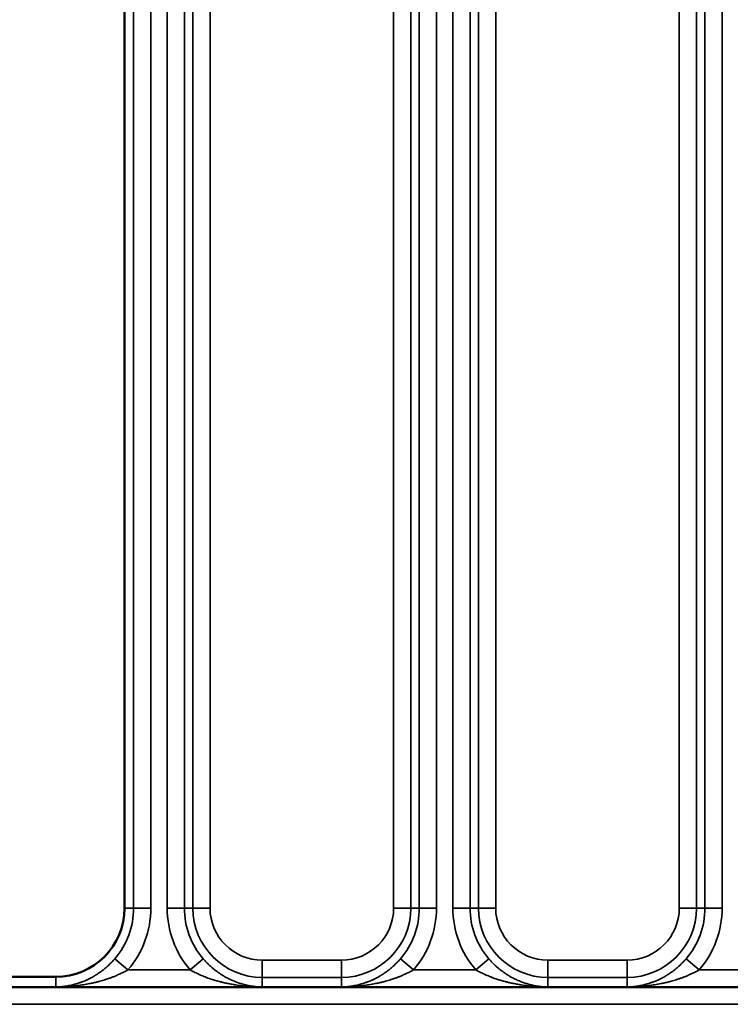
# Paper-space layout 'Sheet_1' of a CAD drawing. Header units: millimetres. Extents: x 0 to 118, y 0 to 118.
# Tile 95 of 206: x 59.965 to 60.778, y 25.03 to 26.156. Entities that reach past the tile are written whole.
import ezdxf

# ---------------------------------------------------------------- set-up
doc = ezdxf.new("R2010")
doc.units = ezdxf.units.MM
doc.layers.add('Visible (ANSI)', color=7, linetype='Continuous', lineweight=50)
doc.layers.add('Visible Narrow (ANSI)', color=7, linetype='Continuous', lineweight=35)

psp = doc.layouts.new('Sheet_1')

# ---------------------------------------------------------------- linework, layer by layer
at = {"layer": 'Visible (ANSI)'}
for p, q in [((60.08487, 33.71061), (60.08487, 25.13988)), ((60.00613, 25.06114), (59.91558, 25.06114)), ((62.2159, 25.04945), (59.33968, 25.04945))]:
    psp.add_line(p, q, dxfattribs=at)
psp.add_arc((60.00613, 25.13988), 0.07874, 270, 0, dxfattribs=at)
at = {"layer": 'Visible Narrow (ANSI)'}
for p, q in [((60.71941, 25.13988), (60.71941, 33.76073)), ((60.73908, 33.76073), (60.73908, 25.13988)), ((60.74875, 25.13988), (60.74875, 33.76073)), ((60.76843, 33.76073), (60.76843, 25.13988)), ((60.46038, 25.13988), (60.46038, 33.75819)), ((60.48005, 33.75819), (60.48005, 25.13988)), ((60.48972, 25.13988), (60.48972, 33.75819)), ((60.5094, 33.75819), (60.5094, 25.13988)), ((60.13361, 25.13988), (60.13361, 33.73728)), ((60.15328, 33.73728), (60.15328, 25.13988)), ((60.16295, 25.13988), (60.16295, 33.73728)), ((60.18262, 33.73728), (60.18262, 25.13988)), ((60.39264, 25.13988), (60.39264, 33.74492)), ((60.41231, 33.74492), (60.41231, 25.13988)), ((60.42198, 25.13988), (60.42198, 33.74492)), ((60.44165, 33.74492), (60.44165, 25.13988)), ((60.09521, 25.13988), (60.09521, 33.71061)), ((60.11488, 33.71061), (60.11488, 25.13988)), ((60.08487, 25.13988), (60.09521, 25.13988)), ((60.11488, 25.13988), (60.09521, 25.13988)), ((60.15328, 25.13988), (60.13361, 25.13988)), ((60.15328, 25.13988), (60.16295, 25.13988)), ((60.16295, 25.13988), (60.18262, 25.13988)), ((60.39264, 25.13988), (60.41231, 25.13988)), ((60.41231, 25.13988), (60.42198, 25.13988)), ((60.44165, 25.13988), (60.42198, 25.13988)), ((60.48005, 25.13988), (60.46038, 25.13988)), ((60.48005, 25.13988), (60.48972, 25.13988)), ((60.48972, 25.13988), (60.5094, 25.13988)), ((60.71941, 25.13988), (60.73908, 25.13988)), ((60.73908, 25.13988), (60.74875, 25.13988)), ((60.76843, 25.13988), (60.74875, 25.13988)), ((60.08874, 25.06916), (60.0738, 25.08195)), ((60.17469, 25.08195), (60.15975, 25.06916)), ((60.24235, 25.08015), (60.33291, 25.08015)), ((60.24235, 25.08015), (60.24235, 25.06048)), ((60.33291, 25.06048), (60.33291, 25.08015)), ((60.41551, 25.06916), (60.40057, 25.08195)), ((60.50146, 25.08195), (60.48652, 25.06916)), ((60.56913, 25.08015), (60.65968, 25.08015)), ((60.56913, 25.08015), (60.56913, 25.06048)), ((60.65968, 25.06048), (60.65968, 25.08015)), ((60.74228, 25.06916), (60.72734, 25.08195)), ((60.08874, 25.06916), (60.15975, 25.06916)), ((60.41551, 25.06916), (60.48652, 25.06916)), ((60.74228, 25.06916), (60.81329, 25.06916)), ((60.00613, 25.04946), (60.00613, 25.06114)), ((60.33291, 25.06048), (60.24235, 25.06048)), ((60.24235, 25.06048), (60.24235, 25.04946)), ((60.33291, 25.04946), (60.33291, 25.06048)), ((60.65968, 25.06048), (60.56913, 25.06048)), ((60.56913, 25.06048), (60.56913, 25.04946)), ((60.65968, 25.04946), (60.65968, 25.06048)), ((62.29354, 25.02976), (59.26204, 25.02976))]:
    psp.add_line(p, q, dxfattribs=at)
for centre, radius, start, end in [((60.00613, 25.13988), 0.08908, 319.42878, 0), ((60.00613, 25.13988), 0.10875, 319.42878, 0), ((60.24235, 25.13988), 0.10875, 180, 220.57122), ((60.24235, 25.13988), 0.08908, 180, 220.57122), ((60.24235, 25.13988), 0.0794, 180, 270), ((60.24235, 25.13988), 0.05973, 180, 270), ((60.33291, 25.13988), 0.05973, 270, 0), ((60.33291, 25.13988), 0.0794, 270, 0), ((60.33291, 25.13988), 0.08908, 319.42878, 0), ((60.33291, 25.13988), 0.10875, 319.42878, 0), ((60.56913, 25.13988), 0.10875, 180, 220.57122), ((60.56913, 25.13988), 0.08908, 180, 220.57122), ((60.56913, 25.13988), 0.0794, 180, 270), ((60.56913, 25.13988), 0.05973, 180, 270), ((60.65968, 25.13988), 0.05973, 270, 0), ((60.65968, 25.13988), 0.0794, 270, 0), ((60.65968, 25.13988), 0.08908, 319.42878, 0), ((60.65968, 25.13988), 0.10875, 319.42878, 0)]:
    psp.add_arc(centre, radius, start, end, dxfattribs=at)
for points, knots in [([(60.0738, 25.08195), (60.07329, 25.08136), (60.07278, 25.08078), (60.07227, 25.0802), (60.07166, 25.07952), (60.07104, 25.07885), (60.07042, 25.0782), (60.07033, 25.07811), (60.07024, 25.07801), (60.07015, 25.07791), (60.06908, 25.0768), (60.068, 25.07573), (60.06692, 25.07471), (60.0657, 25.07356), (60.06448, 25.07248), (60.06328, 25.07146), (60.06255, 25.07084), (60.06183, 25.07024), (60.06112, 25.06967), (60.06101, 25.06959), (60.06091, 25.06951), (60.0608, 25.06942), (60.06042, 25.06912), (60.06005, 25.06883), (60.05967, 25.06854), (60.0592, 25.06817), (60.05872, 25.06782), (60.05825, 25.06747), (60.05739, 25.06683), (60.05653, 25.06622), (60.05567, 25.06563), (60.0548, 25.06504), (60.05394, 25.06446), (60.05306, 25.0639), (60.05245, 25.06351), (60.05184, 25.06313), (60.05122, 25.06275), (60.05095, 25.06259), (60.05067, 25.06242), (60.05039, 25.06226), (60.04966, 25.06182), (60.04891, 25.06139), (60.04813, 25.06096), (60.04757, 25.06065), (60.047, 25.06033), (60.04641, 25.06002), (60.04624, 25.05993), (60.04606, 25.05984), (60.04589, 25.05975), (60.04543, 25.05951), (60.04496, 25.05928), (60.04448, 25.05904), (60.04341, 25.05851), (60.04231, 25.05798), (60.04115, 25.05746), (60.04097, 25.05738), (60.0408, 25.0573), (60.04062, 25.05723), (60.0393, 25.05665), (60.03793, 25.05608), (60.03648, 25.05552), (60.0361, 25.05537), (60.03571, 25.05523), (60.03531, 25.05508), (60.03428, 25.0547), (60.03321, 25.05433), (60.03211, 25.05397), (60.03176, 25.05385), (60.03141, 25.05374), (60.03106, 25.05363), (60.03038, 25.05342), (60.02969, 25.05321), (60.02898, 25.05301), (60.02785, 25.05268), (60.02668, 25.05237), (60.02549, 25.05207), (60.02438, 25.0518), (60.02324, 25.05154), (60.02207, 25.0513), (60.02153, 25.05119), (60.02098, 25.05108), (60.02042, 25.05098), (60.02011, 25.05092), (60.01981, 25.05087), (60.0195, 25.05081), (60.01789, 25.05053), (60.01623, 25.05028), (60.01453, 25.05008), (60.01404, 25.05002), (60.01354, 25.04996), (60.01305, 25.04991), (60.0117, 25.04977), (60.01033, 25.04966), (60.00893, 25.04958), (60.00811, 25.04954), (60.00729, 25.0495), (60.00646, 25.04947)], [0, 0, 0, 0, 0.02994784, 0.02994784, 0.02994784, 0.06560602, 0.06560602, 0.06560602, 0.07087824, 0.07087824, 0.07087824, 0.13231032, 0.13231032, 0.13231032, 0.20175818, 0.20175818, 0.20175818, 0.24380341, 0.24380341, 0.24380341, 0.25, 0.25, 0.25, 0.27251637, 0.27251637, 0.27251637, 0.30113144, 0.30113144, 0.30113144, 0.35364686, 0.35364686, 0.35364686, 0.4063378, 0.4063378, 0.4063378, 0.44233962, 0.44233962, 0.44233962, 0.45816017, 0.45816017, 0.45816017, 0.5, 0.5, 0.5, 0.53022685, 0.53022685, 0.53022685, 0.53903394, 0.53903394, 0.53903394, 0.5625, 0.5625, 0.5625, 0.61468278, 0.61468278, 0.61468278, 0.62260721, 0.62260721, 0.62260721, 0.68106603, 0.68106603, 0.68106603, 0.69660941, 0.69660941, 0.69660941, 0.73732098, 0.73732098, 0.73732098, 0.75, 0.75, 0.75, 0.77451582, 0.77451582, 0.77451582, 0.81368581, 0.81368581, 0.81368581, 0.8498974, 0.8498974, 0.8498974, 0.86677204, 0.86677204, 0.86677204, 0.87606054, 0.87606054, 0.87606054, 0.9241934, 0.9241934, 0.9241934, 0.93803014, 0.93803014, 0.93803014, 0.97543411, 0.97543411, 0.97543411, 0.99714755, 0.99714755, 0.99714755, 0.99714755]), ([(60.24203, 25.04947), (60.24122, 25.0495), (60.24041, 25.04954), (60.2396, 25.04958), (60.23814, 25.04967), (60.23671, 25.04978), (60.2353, 25.04993), (60.23458, 25.05), (60.23386, 25.05009), (60.23316, 25.05018), (60.23158, 25.05038), (60.23004, 25.05062), (60.22853, 25.0509), (60.2284, 25.05092), (60.22828, 25.05094), (60.22816, 25.05096), (60.22704, 25.05117), (60.22594, 25.0514), (60.22486, 25.05164), (60.22389, 25.05185), (60.22295, 25.05208), (60.22202, 25.05232), (60.22099, 25.05259), (60.21998, 25.05286), (60.21899, 25.05316), (60.2184, 25.05333), (60.21781, 25.05351), (60.21722, 25.05369), (60.21573, 25.05417), (60.21428, 25.05467), (60.21287, 25.05519), (60.21261, 25.05529), (60.21236, 25.05539), (60.2121, 25.05548), (60.2113, 25.05579), (60.21051, 25.05611), (60.20974, 25.05643), (60.20887, 25.05679), (60.20802, 25.05715), (60.2072, 25.05753), (60.20574, 25.05818), (60.20434, 25.05886), (60.203, 25.05955), (60.20286, 25.05962), (60.20273, 25.05968), (60.2026, 25.05975), (60.20238, 25.05987), (60.20216, 25.05998), (60.20195, 25.0601), (60.20171, 25.06022), (60.20147, 25.06035), (60.20123, 25.06048), (60.20021, 25.06103), (60.19922, 25.0616), (60.19825, 25.06216), (60.19811, 25.06225), (60.19797, 25.06233), (60.19783, 25.06241), (60.19753, 25.06259), (60.19723, 25.06278), (60.19693, 25.06296), (60.1964, 25.06328), (60.19588, 25.06361), (60.19537, 25.06394), (60.19443, 25.06454), (60.1935, 25.06516), (60.19258, 25.06579), (60.19221, 25.06605), (60.19184, 25.06631), (60.19147, 25.06657), (60.19094, 25.06696), (60.1904, 25.06735), (60.18987, 25.06774), (60.18918, 25.06826), (60.18848, 25.06879), (60.18778, 25.06935), (60.18764, 25.06946), (60.1875, 25.06957), (60.18736, 25.06968), (60.18709, 25.0699), (60.18681, 25.07012), (60.18653, 25.07035), (60.18573, 25.07101), (60.18492, 25.07169), (60.18411, 25.0724), (60.18344, 25.07299), (60.18276, 25.0736), (60.18209, 25.07422), (60.18156, 25.07472), (60.18103, 25.07522), (60.1805, 25.07574), (60.17971, 25.07651), (60.17893, 25.0773), (60.17815, 25.07811), (60.17777, 25.07851), (60.17739, 25.07892), (60.17702, 25.07932), (60.17676, 25.0796), (60.17651, 25.07989), (60.17625, 25.08017), (60.17573, 25.08076), (60.17521, 25.08135), (60.17469, 25.08195)], [0.00310646, 0.00310646, 0.00310646, 0.00310646, 0.02674464, 0.02674464, 0.02674464, 0.06975024, 0.06975024, 0.06975024, 0.0917587, 0.0917587, 0.0917587, 0.14081917, 0.14081917, 0.14081917, 0.14485168, 0.14485168, 0.14485168, 0.18144475, 0.18144475, 0.18144475, 0.21400257, 0.21400257, 0.21400257, 0.25, 0.25, 0.25, 0.27171989, 0.27171989, 0.27171989, 0.32759065, 0.32759065, 0.32759065, 0.33796234, 0.33796234, 0.33796234, 0.37033904, 0.37033904, 0.37033904, 0.4067637, 0.4067637, 0.4067637, 0.47114608, 0.47114608, 0.47114608, 0.4775547, 0.4775547, 0.4775547, 0.48822556, 0.48822556, 0.48822556, 0.5, 0.5, 0.5, 0.55161774, 0.55161774, 0.55161774, 0.55916486, 0.55916486, 0.55916486, 0.57557045, 0.57557045, 0.57557045, 0.60452523, 0.60452523, 0.60452523, 0.65761387, 0.65761387, 0.65761387, 0.67901047, 0.67901047, 0.67901047, 0.70997407, 0.70997407, 0.70997407, 0.75, 0.75, 0.75, 0.75798048, 0.75798048, 0.75798048, 0.7737791, 0.7737791, 0.7737791, 0.81942488, 0.81942488, 0.81942488, 0.85738444, 0.85738444, 0.85738444, 0.88745537, 0.88745537, 0.88745537, 0.93220954, 0.93220954, 0.93220954, 0.95411852, 0.95411852, 0.95411852, 0.96916412, 0.96916412, 0.96916412, 1, 1, 1, 1]), ([(60.40057, 25.08195), (60.40006, 25.08136), (60.39955, 25.08078), (60.39904, 25.0802), (60.39843, 25.07952), (60.39781, 25.07885), (60.39719, 25.0782), (60.3971, 25.07811), (60.39701, 25.07801), (60.39692, 25.07791), (60.39585, 25.0768), (60.39477, 25.07573), (60.39369, 25.07471), (60.39248, 25.07356), (60.39126, 25.07248), (60.39005, 25.07146), (60.38933, 25.07084), (60.3886, 25.07024), (60.38789, 25.06967), (60.38779, 25.06959), (60.38768, 25.06951), (60.38758, 25.06942), (60.3872, 25.06912), (60.38682, 25.06883), (60.38644, 25.06854), (60.38597, 25.06817), (60.38549, 25.06782), (60.38502, 25.06747), (60.38416, 25.06683), (60.3833, 25.06622), (60.38244, 25.06563), (60.38158, 25.06504), (60.38071, 25.06446), (60.37983, 25.0639), (60.37922, 25.06351), (60.37861, 25.06313), (60.37799, 25.06275), (60.37772, 25.06259), (60.37744, 25.06242), (60.37717, 25.06226), (60.37643, 25.06182), (60.37568, 25.06139), (60.3749, 25.06096), (60.37434, 25.06065), (60.37377, 25.06033), (60.37318, 25.06003), (60.37301, 25.05993), (60.37284, 25.05984), (60.37266, 25.05975), (60.3722, 25.05951), (60.37173, 25.05928), (60.37125, 25.05904), (60.37019, 25.05851), (60.36908, 25.05798), (60.36792, 25.05746), (60.36774, 25.05738), (60.36757, 25.0573), (60.36739, 25.05723), (60.36608, 25.05665), (60.3647, 25.05608), (60.36325, 25.05552), (60.36287, 25.05537), (60.36248, 25.05523), (60.36209, 25.05508), (60.36105, 25.0547), (60.35998, 25.05433), (60.35888, 25.05397), (60.35853, 25.05385), (60.35819, 25.05374), (60.35783, 25.05363), (60.35715, 25.05342), (60.35646, 25.05321), (60.35575, 25.05301), (60.35462, 25.05268), (60.35346, 25.05237), (60.35226, 25.05207), (60.35115, 25.0518), (60.35001, 25.05154), (60.34884, 25.0513), (60.3483, 25.05119), (60.34775, 25.05108), (60.34719, 25.05098), (60.34689, 25.05092), (60.34658, 25.05087), (60.34627, 25.05081), (60.34466, 25.05053), (60.343, 25.05028), (60.3413, 25.05008), (60.34081, 25.05002), (60.34032, 25.04996), (60.33982, 25.04991), (60.33847, 25.04977), (60.3371, 25.04966), (60.3357, 25.04958), (60.33489, 25.04954), (60.33406, 25.0495), (60.33323, 25.04947)], [0, 0, 0, 0, 0.02994755, 0.02994755, 0.02994755, 0.06560283, 0.06560283, 0.06560283, 0.07087318, 0.07087318, 0.07087318, 0.13230396, 0.13230396, 0.13230396, 0.20174889, 0.20174889, 0.20174889, 0.24380402, 0.24380402, 0.24380402, 0.25, 0.25, 0.25, 0.27250197, 0.27250197, 0.27250197, 0.30112897, 0.30112897, 0.30112897, 0.35364194, 0.35364194, 0.35364194, 0.40633036, 0.40633036, 0.40633036, 0.44232809, 0.44232809, 0.44232809, 0.45814994, 0.45814994, 0.45814994, 0.5, 0.5, 0.5, 0.53021794, 0.53021794, 0.53021794, 0.53903812, 0.53903812, 0.53903812, 0.5625, 0.5625, 0.5625, 0.61468501, 0.61468501, 0.61468501, 0.622613, 0.622613, 0.622613, 0.68107751, 0.68107751, 0.68107751, 0.69660332, 0.69660332, 0.69660332, 0.73733826, 0.73733826, 0.73733826, 0.75, 0.75, 0.75, 0.77451203, 0.77451203, 0.77451203, 0.81368677, 0.81368677, 0.81368677, 0.84989591, 0.84989591, 0.84989591, 0.86677161, 0.86677161, 0.86677161, 0.8760625, 0.8760625, 0.8760625, 0.92419305, 0.92419305, 0.92419305, 0.93803112, 0.93803112, 0.93803112, 0.97543402, 0.97543402, 0.97543402, 0.99714754, 0.99714754, 0.99714754, 0.99714754]), ([(60.5688, 25.04947), (60.56799, 25.0495), (60.56718, 25.04954), (60.56638, 25.04958), (60.56492, 25.04967), (60.56348, 25.04978), (60.56207, 25.04993), (60.56135, 25.05), (60.56064, 25.05009), (60.55993, 25.05018), (60.55835, 25.05038), (60.55681, 25.05062), (60.5553, 25.0509), (60.55518, 25.05092), (60.55505, 25.05094), (60.55493, 25.05096), (60.55381, 25.05117), (60.55271, 25.0514), (60.55163, 25.05164), (60.55067, 25.05185), (60.54972, 25.05208), (60.54879, 25.05232), (60.54776, 25.05259), (60.54675, 25.05286), (60.54577, 25.05316), (60.54517, 25.05333), (60.54458, 25.05351), (60.544, 25.05369), (60.5425, 25.05417), (60.54105, 25.05467), (60.53965, 25.05519), (60.53939, 25.05529), (60.53913, 25.05539), (60.53887, 25.05548), (60.53807, 25.05579), (60.53728, 25.05611), (60.53651, 25.05643), (60.53564, 25.05679), (60.5348, 25.05715), (60.53397, 25.05753), (60.53251, 25.05818), (60.53111, 25.05886), (60.52977, 25.05955), (60.52964, 25.05962), (60.5295, 25.05968), (60.52937, 25.05975), (60.52915, 25.05987), (60.52893, 25.05998), (60.52872, 25.0601), (60.52848, 25.06022), (60.52824, 25.06035), (60.52801, 25.06048), (60.52698, 25.06103), (60.52599, 25.0616), (60.52503, 25.06216), (60.52488, 25.06225), (60.52474, 25.06233), (60.52461, 25.06241), (60.5243, 25.06259), (60.524, 25.06278), (60.5237, 25.06296), (60.52318, 25.06328), (60.52266, 25.06361), (60.52214, 25.06394), (60.5212, 25.06454), (60.52027, 25.06516), (60.51935, 25.06579), (60.51898, 25.06605), (60.51861, 25.06631), (60.51824, 25.06657), (60.51771, 25.06696), (60.51717, 25.06735), (60.51664, 25.06774), (60.51595, 25.06826), (60.51525, 25.06879), (60.51456, 25.06935), (60.51442, 25.06946), (60.51428, 25.06957), (60.51414, 25.06968), (60.51386, 25.0699), (60.51358, 25.07012), (60.5133, 25.07035), (60.5125, 25.07101), (60.51169, 25.07169), (60.51088, 25.0724), (60.51021, 25.07299), (60.50953, 25.0736), (60.50886, 25.07422), (60.50833, 25.07472), (60.5078, 25.07522), (60.50727, 25.07574), (60.50648, 25.07651), (60.5057, 25.0773), (60.50492, 25.07811), (60.50454, 25.07851), (60.50417, 25.07892), (60.50379, 25.07932), (60.50353, 25.0796), (60.50328, 25.07989), (60.50302, 25.08017), (60.5025, 25.08076), (60.50198, 25.08135), (60.50146, 25.08195)], [0.00310646, 0.00310646, 0.00310646, 0.00310646, 0.02674464, 0.02674464, 0.02674464, 0.06975024, 0.06975024, 0.06975024, 0.0917587, 0.0917587, 0.0917587, 0.14081917, 0.14081917, 0.14081917, 0.14485168, 0.14485168, 0.14485168, 0.18144475, 0.18144475, 0.18144475, 0.21400257, 0.21400257, 0.21400257, 0.25, 0.25, 0.25, 0.27171989, 0.27171989, 0.27171989, 0.32759065, 0.32759065, 0.32759065, 0.33796234, 0.33796234, 0.33796234, 0.37033904, 0.37033904, 0.37033904, 0.4067637, 0.4067637, 0.4067637, 0.47114608, 0.47114608, 0.47114608, 0.4775547, 0.4775547, 0.4775547, 0.48822556, 0.48822556, 0.48822556, 0.5, 0.5, 0.5, 0.55161774, 0.55161774, 0.55161774, 0.55916486, 0.55916486, 0.55916486, 0.57557045, 0.57557045, 0.57557045, 0.60452523, 0.60452523, 0.60452523, 0.65761387, 0.65761387, 0.65761387, 0.67901047, 0.67901047, 0.67901047, 0.70997407, 0.70997407, 0.70997407, 0.75, 0.75, 0.75, 0.75798048, 0.75798048, 0.75798048, 0.7737791, 0.7737791, 0.7737791, 0.81942488, 0.81942488, 0.81942488, 0.85738444, 0.85738444, 0.85738444, 0.88745537, 0.88745537, 0.88745537, 0.93220954, 0.93220954, 0.93220954, 0.95411852, 0.95411852, 0.95411852, 0.96916412, 0.96916412, 0.96916412, 1, 1, 1, 1]), ([(60.72734, 25.08195), (60.72683, 25.08136), (60.72632, 25.08078), (60.72581, 25.0802), (60.7252, 25.07952), (60.72459, 25.07885), (60.72397, 25.0782), (60.72388, 25.07811), (60.72378, 25.07801), (60.72369, 25.07791), (60.72262, 25.0768), (60.72154, 25.07573), (60.72047, 25.07471), (60.71925, 25.07356), (60.71803, 25.07248), (60.71683, 25.07146), (60.7161, 25.07084), (60.71538, 25.07024), (60.71466, 25.06967), (60.71456, 25.06959), (60.71445, 25.06951), (60.71435, 25.06942), (60.71397, 25.06912), (60.71359, 25.06883), (60.71322, 25.06854), (60.71274, 25.06817), (60.71227, 25.06782), (60.71179, 25.06747), (60.71093, 25.06683), (60.71007, 25.06622), (60.70921, 25.06563), (60.70835, 25.06504), (60.70748, 25.06446), (60.7066, 25.0639), (60.706, 25.06351), (60.70539, 25.06313), (60.70476, 25.06275), (60.70449, 25.06259), (60.70422, 25.06242), (60.70394, 25.06226), (60.7032, 25.06182), (60.70245, 25.06139), (60.70167, 25.06096), (60.70111, 25.06065), (60.70054, 25.06033), (60.69995, 25.06003), (60.69978, 25.05993), (60.69961, 25.05984), (60.69943, 25.05975), (60.69897, 25.05951), (60.6985, 25.05928), (60.69802, 25.05904), (60.69696, 25.05851), (60.69585, 25.05798), (60.69469, 25.05746), (60.69452, 25.05738), (60.69434, 25.0573), (60.69416, 25.05723), (60.69285, 25.05665), (60.69147, 25.05608), (60.69002, 25.05552), (60.68964, 25.05537), (60.68925, 25.05523), (60.68886, 25.05508), (60.68782, 25.0547), (60.68676, 25.05433), (60.68565, 25.05397), (60.6853, 25.05385), (60.68496, 25.05374), (60.68461, 25.05363), (60.68393, 25.05342), (60.68323, 25.05321), (60.68252, 25.05301), (60.68139, 25.05268), (60.68023, 25.05237), (60.67903, 25.05207), (60.67792, 25.0518), (60.67678, 25.05154), (60.67561, 25.0513), (60.67507, 25.05119), (60.67452, 25.05108), (60.67396, 25.05098), (60.67366, 25.05092), (60.67335, 25.05087), (60.67304, 25.05081), (60.67143, 25.05053), (60.66978, 25.05028), (60.66807, 25.05008), (60.66758, 25.05002), (60.66709, 25.04996), (60.66659, 25.04991), (60.66524, 25.04977), (60.66387, 25.04966), (60.66247, 25.04958), (60.66166, 25.04954), (60.66084, 25.0495), (60.66001, 25.04947)], [0, 0, 0, 0, 0.02994755, 0.02994755, 0.02994755, 0.06560283, 0.06560283, 0.06560283, 0.07087318, 0.07087318, 0.07087318, 0.13230396, 0.13230396, 0.13230396, 0.20174889, 0.20174889, 0.20174889, 0.24380402, 0.24380402, 0.24380402, 0.25, 0.25, 0.25, 0.27250197, 0.27250197, 0.27250197, 0.30112897, 0.30112897, 0.30112897, 0.35364194, 0.35364194, 0.35364194, 0.40633036, 0.40633036, 0.40633036, 0.44232809, 0.44232809, 0.44232809, 0.45814994, 0.45814994, 0.45814994, 0.5, 0.5, 0.5, 0.53021794, 0.53021794, 0.53021794, 0.53903812, 0.53903812, 0.53903812, 0.5625, 0.5625, 0.5625, 0.61468501, 0.61468501, 0.61468501, 0.622613, 0.622613, 0.622613, 0.68107751, 0.68107751, 0.68107751, 0.69660332, 0.69660332, 0.69660332, 0.73733826, 0.73733826, 0.73733826, 0.75, 0.75, 0.75, 0.77451203, 0.77451203, 0.77451203, 0.81368677, 0.81368677, 0.81368677, 0.84989591, 0.84989591, 0.84989591, 0.86677161, 0.86677161, 0.86677161, 0.8760625, 0.8760625, 0.8760625, 0.92419305, 0.92419305, 0.92419305, 0.93803112, 0.93803112, 0.93803112, 0.97543402, 0.97543402, 0.97543402, 0.99714754, 0.99714754, 0.99714754, 0.99714754]), ([(60.08874, 25.06916), (60.08728, 25.06837), (60.08579, 25.06759), (60.08428, 25.06683), (60.08286, 25.06611), (60.08143, 25.06541), (60.07998, 25.06473), (60.07986, 25.06467), (60.07974, 25.06462), (60.07962, 25.06456), (60.07838, 25.06398), (60.07712, 25.06342), (60.07586, 25.06287), (60.07551, 25.06271), (60.07516, 25.06256), (60.07482, 25.06242), (60.0737, 25.06194), (60.07257, 25.06148), (60.07145, 25.06103), (60.07091, 25.06082), (60.07038, 25.06061), (60.06984, 25.06041), (60.06875, 25.05999), (60.06765, 25.05959), (60.06655, 25.0592), (60.06642, 25.05915), (60.06628, 25.05911), (60.06615, 25.05906), (60.06482, 25.05859), (60.06349, 25.05816), (60.06215, 25.05774), (60.06183, 25.05764), (60.06151, 25.05754), (60.06119, 25.05744), (60.06013, 25.05712), (60.05907, 25.05682), (60.05799, 25.05652), (60.0571, 25.05627), (60.05619, 25.05603), (60.05528, 25.05579), (60.05474, 25.05565), (60.0542, 25.05552), (60.05366, 25.05538), (60.0522, 25.05502), (60.0507, 25.05467), (60.04916, 25.05433), (60.04768, 25.054), (60.04615, 25.05368), (60.04458, 25.05337), (60.04364, 25.05318), (60.04269, 25.053), (60.04172, 25.05282), (60.04142, 25.05277), (60.04113, 25.05271), (60.04083, 25.05266), (60.03877, 25.05229), (60.03662, 25.05193), (60.03439, 25.0516), (60.03426, 25.05158), (60.03414, 25.05156), (60.03401, 25.05154), (60.03195, 25.05124), (60.02983, 25.05097), (60.02764, 25.05072), (60.02696, 25.05064), (60.02628, 25.05057), (60.0256, 25.0505), (60.02395, 25.05033), (60.02226, 25.05018), (60.02054, 25.05005), (60.01918, 25.04994), (60.0178, 25.04985), (60.0164, 25.04977), (60.01533, 25.04971), (60.01425, 25.04966), (60.01315, 25.04962), (60.01086, 25.04953), (60.00852, 25.04948), (60.00613, 25.04946)], [0, 0, 0, 0, 0.06881502, 0.06881502, 0.06881502, 0.13318074, 0.13318074, 0.13318074, 0.13846823, 0.13846823, 0.13846823, 0.19351747, 0.19351747, 0.19351747, 0.20870525, 0.20870525, 0.20870525, 0.25736278, 0.25736278, 0.25736278, 0.28038941, 0.28038941, 0.28038941, 0.32753964, 0.32753964, 0.32753964, 0.33333333, 0.33333333, 0.33333333, 0.39039615, 0.39039615, 0.39039615, 0.40405562, 0.40405562, 0.40405562, 0.44883084, 0.44883084, 0.44883084, 0.4860891, 0.4860891, 0.4860891, 0.5078791, 0.5078791, 0.5078791, 0.5664081, 0.5664081, 0.5664081, 0.62297626, 0.62297626, 0.62297626, 0.65652982, 0.65652982, 0.65652982, 0.66666667, 0.66666667, 0.66666667, 0.73689226, 0.73689226, 0.73689226, 0.74083695, 0.74083695, 0.74083695, 0.80524625, 0.80524625, 0.80524625, 0.82508516, 0.82508516, 0.82508516, 0.87278623, 0.87278623, 0.87278623, 0.91052205, 0.91052205, 0.91052205, 0.93944883, 0.93944883, 0.93944883, 0.99999979, 0.99999979, 0.99999979, 0.99999979]), ([(60.24235, 25.04946), (60.23965, 25.04948), (60.23699, 25.04954), (60.23439, 25.04966), (60.23328, 25.04971), (60.23218, 25.04976), (60.23108, 25.04983), (60.22959, 25.04992), (60.22812, 25.05003), (60.22667, 25.05015), (60.22474, 25.05031), (60.22284, 25.0505), (60.22098, 25.05071), (60.22039, 25.05077), (60.21981, 25.05084), (60.21923, 25.05091), (60.21678, 25.05121), (60.21439, 25.05155), (60.21206, 25.05192), (60.21188, 25.05195), (60.21171, 25.05198), (60.21153, 25.052), (60.21081, 25.05212), (60.2101, 25.05224), (60.20939, 25.05236), (60.20748, 25.05269), (60.20562, 25.05303), (60.20379, 25.0534), (60.20339, 25.05348), (60.203, 25.05356), (60.2026, 25.05364), (60.20111, 25.05394), (60.19964, 25.05426), (60.19819, 25.05459), (60.19689, 25.05489), (60.19561, 25.0552), (60.19435, 25.05552), (60.19387, 25.05564), (60.19339, 25.05576), (60.19291, 25.05588), (60.19113, 25.05635), (60.18939, 25.05683), (60.18767, 25.05735), (60.18741, 25.05742), (60.18715, 25.0575), (60.18689, 25.05758), (60.18555, 25.05799), (60.18422, 25.05842), (60.1829, 25.05887), (60.18201, 25.05917), (60.18112, 25.05948), (60.18024, 25.05981), (60.17917, 25.0602), (60.17811, 25.0606), (60.17705, 25.06101), (60.17612, 25.06138), (60.1752, 25.06175), (60.17428, 25.06214), (60.17344, 25.06249), (60.1726, 25.06285), (60.17177, 25.06322), (60.17081, 25.06364), (60.16985, 25.06408), (60.16891, 25.06452), (60.16817, 25.06486), (60.16743, 25.06521), (60.16671, 25.06557), (60.16582, 25.066), (60.16494, 25.06644), (60.16407, 25.06688), (60.16333, 25.06726), (60.1626, 25.06763), (60.16188, 25.06801), (60.16116, 25.06839), (60.16045, 25.06877), (60.15975, 25.06916)], [0.00000013, 0.00000013, 0.00000013, 0.00000013, 0.07500474, 0.07500474, 0.07500474, 0.10701507, 0.10701507, 0.10701507, 0.15061662, 0.15061662, 0.15061662, 0.20849714, 0.20849714, 0.20849714, 0.22664094, 0.22664094, 0.22664094, 0.30357425, 0.30357425, 0.30357425, 0.30944372, 0.30944372, 0.30944372, 0.33333333, 0.33333333, 0.33333333, 0.39760839, 0.39760839, 0.39760839, 0.41169373, 0.41169373, 0.41169373, 0.46487296, 0.46487296, 0.46487296, 0.5126749, 0.5126749, 0.5126749, 0.53088843, 0.53088843, 0.53088843, 0.59877755, 0.59877755, 0.59877755, 0.60903481, 0.60903481, 0.60903481, 0.6624758, 0.6624758, 0.6624758, 0.69873802, 0.69873802, 0.69873802, 0.74286097, 0.74286097, 0.74286097, 0.78192072, 0.78192072, 0.78192072, 0.81790012, 0.81790012, 0.81790012, 0.85968669, 0.85968669, 0.85968669, 0.892388, 0.892388, 0.892388, 0.93239649, 0.93239649, 0.93239649, 0.96632566, 0.96632566, 0.96632566, 1, 1, 1, 1]), ([(60.41551, 25.06916), (60.41405, 25.06837), (60.41256, 25.06759), (60.41105, 25.06683), (60.40963, 25.06611), (60.4082, 25.06541), (60.40675, 25.06473), (60.40663, 25.06467), (60.40651, 25.06462), (60.40639, 25.06456), (60.40515, 25.06398), (60.40389, 25.06342), (60.40263, 25.06287), (60.40229, 25.06272), (60.40194, 25.06256), (60.40159, 25.06242), (60.40047, 25.06194), (60.39935, 25.06148), (60.39822, 25.06103), (60.39768, 25.06082), (60.39715, 25.06061), (60.39661, 25.06041), (60.39552, 25.05999), (60.39442, 25.05959), (60.39332, 25.0592), (60.39319, 25.05915), (60.39305, 25.05911), (60.39292, 25.05906), (60.39159, 25.05859), (60.39026, 25.05816), (60.38892, 25.05774), (60.3886, 25.05764), (60.38828, 25.05754), (60.38796, 25.05744), (60.3869, 25.05713), (60.38584, 25.05682), (60.38476, 25.05652), (60.38387, 25.05627), (60.38296, 25.05603), (60.38205, 25.05579), (60.38151, 25.05565), (60.38097, 25.05552), (60.38043, 25.05538), (60.37897, 25.05502), (60.37747, 25.05467), (60.37594, 25.05433), (60.37445, 25.054), (60.37292, 25.05368), (60.37135, 25.05337), (60.37041, 25.05318), (60.36946, 25.053), (60.36849, 25.05282), (60.36819, 25.05277), (60.3679, 25.05271), (60.3676, 25.05266), (60.36554, 25.05229), (60.36339, 25.05193), (60.36116, 25.0516), (60.36103, 25.05158), (60.36091, 25.05156), (60.36078, 25.05154), (60.35873, 25.05124), (60.3566, 25.05097), (60.35441, 25.05072), (60.35374, 25.05064), (60.35306, 25.05057), (60.35237, 25.0505), (60.35072, 25.05033), (60.34903, 25.05018), (60.34731, 25.05005), (60.34595, 25.04994), (60.34457, 25.04985), (60.34318, 25.04977), (60.3421, 25.04971), (60.34102, 25.04966), (60.33992, 25.04962), (60.33763, 25.04953), (60.33529, 25.04948), (60.33291, 25.04946)], [0, 0, 0, 0, 0.06881595, 0.06881595, 0.06881595, 0.13317364, 0.13317364, 0.13317364, 0.13847004, 0.13847004, 0.13847004, 0.19350784, 0.19350784, 0.19350784, 0.2087079, 0.2087079, 0.2087079, 0.25735125, 0.25735125, 0.25735125, 0.28039281, 0.28039281, 0.28039281, 0.32752662, 0.32752662, 0.32752662, 0.33333333, 0.33333333, 0.33333333, 0.39039694, 0.39039694, 0.39039694, 0.40404238, 0.40404238, 0.40404238, 0.44883239, 0.44883239, 0.44883239, 0.48607693, 0.48607693, 0.48607693, 0.50788132, 0.50788132, 0.50788132, 0.56641096, 0.56641096, 0.56641096, 0.62297978, 0.62297978, 0.62297978, 0.6565223, 0.6565223, 0.6565223, 0.66666667, 0.66666667, 0.66666667, 0.73689275, 0.73689275, 0.73689275, 0.74083274, 0.74083274, 0.74083274, 0.8052473, 0.8052473, 0.8052473, 0.82508375, 0.82508375, 0.82508375, 0.87278788, 0.87278788, 0.87278788, 0.91052186, 0.91052186, 0.91052186, 0.93945111, 0.93945111, 0.93945111, 0.99999979, 0.99999979, 0.99999979, 0.99999979]), ([(60.56913, 25.04946), (60.56642, 25.04948), (60.56377, 25.04954), (60.56116, 25.04966), (60.56005, 25.04971), (60.55895, 25.04976), (60.55785, 25.04983), (60.55636, 25.04992), (60.55489, 25.05003), (60.55344, 25.05015), (60.55151, 25.05031), (60.54961, 25.0505), (60.54775, 25.05071), (60.54716, 25.05077), (60.54658, 25.05084), (60.54601, 25.05091), (60.54356, 25.05121), (60.54116, 25.05155), (60.53883, 25.05192), (60.53866, 25.05195), (60.53848, 25.05198), (60.5383, 25.052), (60.53758, 25.05212), (60.53687, 25.05224), (60.53616, 25.05236), (60.53425, 25.05269), (60.53239, 25.05303), (60.53057, 25.0534), (60.53017, 25.05348), (60.52977, 25.05356), (60.52937, 25.05364), (60.52788, 25.05394), (60.52641, 25.05426), (60.52496, 25.05459), (60.52366, 25.05489), (60.52238, 25.0552), (60.52112, 25.05552), (60.52064, 25.05564), (60.52016, 25.05576), (60.51968, 25.05588), (60.51791, 25.05635), (60.51616, 25.05683), (60.51444, 25.05735), (60.51418, 25.05742), (60.51392, 25.0575), (60.51367, 25.05758), (60.51232, 25.05799), (60.51099, 25.05842), (60.50967, 25.05887), (60.50878, 25.05917), (60.50789, 25.05948), (60.50701, 25.05981), (60.50594, 25.0602), (60.50488, 25.0606), (60.50382, 25.06101), (60.50289, 25.06138), (60.50197, 25.06175), (60.50105, 25.06214), (60.50021, 25.06249), (60.49937, 25.06285), (60.49854, 25.06322), (60.49758, 25.06364), (60.49662, 25.06408), (60.49568, 25.06452), (60.49494, 25.06486), (60.49421, 25.06521), (60.49348, 25.06557), (60.49259, 25.066), (60.49171, 25.06644), (60.49084, 25.06688), (60.4901, 25.06726), (60.48937, 25.06763), (60.48865, 25.06801), (60.48793, 25.06839), (60.48722, 25.06877), (60.48652, 25.06916)], [0.00000013, 0.00000013, 0.00000013, 0.00000013, 0.07500474, 0.07500474, 0.07500474, 0.10701507, 0.10701507, 0.10701507, 0.15061662, 0.15061662, 0.15061662, 0.20849714, 0.20849714, 0.20849714, 0.22664094, 0.22664094, 0.22664094, 0.30357425, 0.30357425, 0.30357425, 0.30944372, 0.30944372, 0.30944372, 0.33333333, 0.33333333, 0.33333333, 0.39760839, 0.39760839, 0.39760839, 0.41169373, 0.41169373, 0.41169373, 0.46487296, 0.46487296, 0.46487296, 0.5126749, 0.5126749, 0.5126749, 0.53088843, 0.53088843, 0.53088843, 0.59877755, 0.59877755, 0.59877755, 0.60903481, 0.60903481, 0.60903481, 0.6624758, 0.6624758, 0.6624758, 0.69873802, 0.69873802, 0.69873802, 0.74286097, 0.74286097, 0.74286097, 0.78192072, 0.78192072, 0.78192072, 0.81790012, 0.81790012, 0.81790012, 0.85968669, 0.85968669, 0.85968669, 0.892388, 0.892388, 0.892388, 0.93239649, 0.93239649, 0.93239649, 0.96632566, 0.96632566, 0.96632566, 1, 1, 1, 1]), ([(60.74228, 25.06916), (60.74082, 25.06837), (60.73933, 25.06759), (60.73782, 25.06683), (60.7364, 25.06611), (60.73497, 25.06541), (60.73352, 25.06473), (60.7334, 25.06467), (60.73328, 25.06462), (60.73316, 25.06456), (60.73192, 25.06398), (60.73067, 25.06342), (60.72941, 25.06287), (60.72906, 25.06272), (60.72871, 25.06256), (60.72836, 25.06242), (60.72724, 25.06194), (60.72612, 25.06148), (60.72499, 25.06103), (60.72446, 25.06082), (60.72392, 25.06061), (60.72339, 25.06041), (60.72229, 25.05999), (60.72119, 25.05959), (60.7201, 25.0592), (60.71996, 25.05915), (60.71983, 25.05911), (60.71969, 25.05906), (60.71836, 25.05859), (60.71703, 25.05816), (60.71569, 25.05774), (60.71537, 25.05764), (60.71505, 25.05754), (60.71473, 25.05744), (60.71367, 25.05713), (60.71261, 25.05682), (60.71153, 25.05652), (60.71064, 25.05627), (60.70973, 25.05603), (60.70882, 25.05579), (60.70828, 25.05565), (60.70774, 25.05552), (60.7072, 25.05538), (60.70574, 25.05502), (60.70424, 25.05467), (60.70271, 25.05433), (60.70122, 25.054), (60.6997, 25.05368), (60.69812, 25.05337), (60.69718, 25.05318), (60.69623, 25.053), (60.69526, 25.05282), (60.69497, 25.05277), (60.69467, 25.05271), (60.69437, 25.05266), (60.69231, 25.05229), (60.69016, 25.05193), (60.68793, 25.0516), (60.68781, 25.05158), (60.68768, 25.05156), (60.68755, 25.05154), (60.6855, 25.05124), (60.68337, 25.05097), (60.68118, 25.05072), (60.68051, 25.05064), (60.67983, 25.05057), (60.67914, 25.0505), (60.67749, 25.05033), (60.6758, 25.05018), (60.67408, 25.05005), (60.67273, 25.04994), (60.67135, 25.04985), (60.66995, 25.04977), (60.66887, 25.04971), (60.66779, 25.04966), (60.66669, 25.04962), (60.6644, 25.04953), (60.66206, 25.04948), (60.65968, 25.04946)], [0, 0, 0, 0, 0.06881595, 0.06881595, 0.06881595, 0.13317364, 0.13317364, 0.13317364, 0.13847004, 0.13847004, 0.13847004, 0.19350784, 0.19350784, 0.19350784, 0.2087079, 0.2087079, 0.2087079, 0.25735125, 0.25735125, 0.25735125, 0.28039281, 0.28039281, 0.28039281, 0.32752662, 0.32752662, 0.32752662, 0.33333333, 0.33333333, 0.33333333, 0.39039694, 0.39039694, 0.39039694, 0.40404238, 0.40404238, 0.40404238, 0.44883239, 0.44883239, 0.44883239, 0.48607693, 0.48607693, 0.48607693, 0.50788132, 0.50788132, 0.50788132, 0.56641096, 0.56641096, 0.56641096, 0.62297978, 0.62297978, 0.62297978, 0.6565223, 0.6565223, 0.6565223, 0.66666667, 0.66666667, 0.66666667, 0.73689275, 0.73689275, 0.73689275, 0.74083274, 0.74083274, 0.74083274, 0.8052473, 0.8052473, 0.8052473, 0.82508375, 0.82508375, 0.82508375, 0.87278788, 0.87278788, 0.87278788, 0.91052186, 0.91052186, 0.91052186, 0.93945111, 0.93945111, 0.93945111, 0.99999979, 0.99999979, 0.99999979, 0.99999979])]:
    psp.add_open_spline(points, degree=3, knots=knots, dxfattribs=at)
for points in [[(60.00641, 25.04947), (60.00632, 25.04947), (60.00623, 25.04947), (60.00613, 25.04946)], [(60.24235, 25.04946), (60.24226, 25.04947), (60.24218, 25.04947), (60.24209, 25.04947)], [(60.33318, 25.04947), (60.33309, 25.04947), (60.333, 25.04947), (60.33291, 25.04946)], [(60.56913, 25.04946), (60.56904, 25.04947), (60.56895, 25.04947), (60.56886, 25.04947)], [(60.65995, 25.04947), (60.65986, 25.04947), (60.65977, 25.04947), (60.65968, 25.04946)]]:
    psp.add_open_spline(points, degree=3, dxfattribs=at)

doc.saveas('drawing.dxf')
